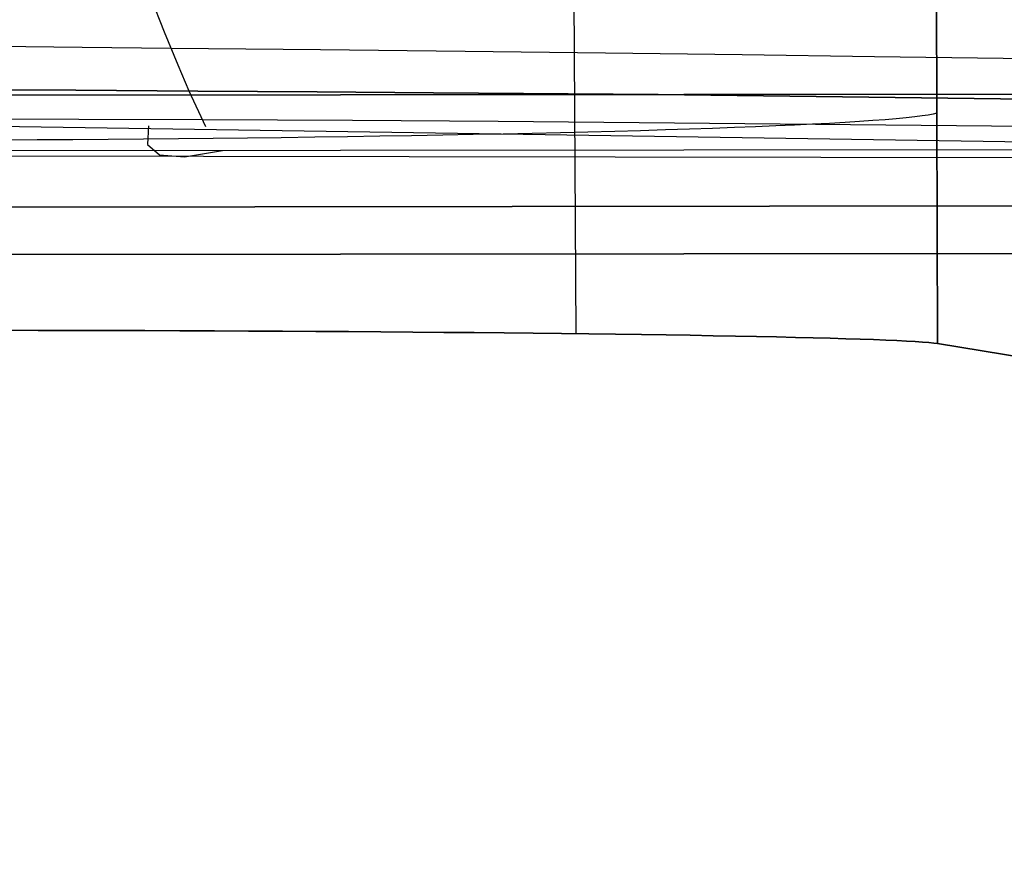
# Model space of a CAD drawing. Header units: millimetres. Extents: x -273 to 273, y -240 to 302.
# Tile 180 of 256: x 195 to 204, y -240 to -232. Entities that reach past the tile are written whole.
import ezdxf

# ---------------------------------------------------------------- set-up
doc = ezdxf.new("R2010")
doc.units = ezdxf.units.MM
doc.header["$MEASUREMENT"] = 0
doc.layers.add('IGES level 1', color=7, linetype='Continuous', true_color=0x3e413d)
doc.layers.add('IGES level 2', color=7, linetype='Continuous', true_color=0x008000)

msp = doc.modelspace()

# ---------------------------------------------------------------- linework, layer by layer
at = {"layer": 'IGES level 1'}
for p, q in [((200.0163, -230.6555, 371.9557), (200.0417, -235.1027, 371.8252)), ((203.5122, -235.1971, 365.062), (203.5024, -230.7933, 365.1773)), ((203.5024, -230.7934, 365.1773), (203.5122, -235.1971, 365.062)), ((244.293, -232.7607, 431.7657), (163.0025, -232.849, 425.2152)), ((163.0026, -232.849, 425.2147), (244.293, -232.7607, 431.7656)), ((203.3656, -233.0133, 366.1491), (203.2946, -233.0223, 366.4886)), ((203.4248, -233.0042, 365.8073), (203.3656, -233.0133, 366.1491)), ((203.472, -232.9951, 365.4637), (203.4248, -233.0042, 365.8073)), ((203.5074, -232.9859, 365.1187), (203.472, -232.9951, 365.4637)), ((201.9599, -233.1088, 369.6714), (201.7675, -233.1168, 369.96)), ((202.1422, -233.1006, 369.3763), (201.9599, -233.1088, 369.6714)), ((202.3141, -233.0924, 369.075), (202.1422, -233.1006, 369.3763)), ((202.4754, -233.0839, 368.7679), (202.3141, -233.0924, 369.075)), ((202.626, -233.0754, 368.4555), (202.4754, -233.0839, 368.7679)), ((202.7657, -233.0668, 368.138), (202.626, -233.0754, 368.4555)), ((202.8943, -233.058, 367.8159), (202.7657, -233.0668, 368.138)), ((203.0116, -233.0492, 367.4894), (202.8943, -233.058, 367.8159)), ((203.1175, -233.0403, 367.1592), (203.0116, -233.0492, 367.4894)), ((203.2118, -233.0313, 366.8254), (203.1175, -233.0403, 367.1592)), ((203.2946, -233.0223, 366.4886), (203.2118, -233.0313, 366.8254)), ((198.4652, -233.2032, 372.975), (198.1602, -233.2082, 373.1405)), ((198.7642, -233.1979, 372.7991), (198.4652, -233.2032, 372.975)), ((199.0569, -233.1924, 372.613), (198.7642, -233.1979, 372.7991)), ((199.343, -233.1866, 372.4167), (199.0569, -233.1924, 372.613)), ((199.6221, -233.1806, 372.2107), (199.343, -233.1866, 372.4167)), ((199.8939, -233.1743, 371.9952), (199.6221, -233.1806, 372.2107)), ((200.158, -233.1679, 371.7703), (199.8939, -233.1743, 371.9952)), ((200.4142, -233.1611, 371.5364), (200.158, -233.1679, 371.7703)), ((200.6621, -233.1542, 371.2938), (200.4142, -233.1611, 371.5364)), ((200.9015, -233.1471, 371.0427), (200.6621, -233.1542, 371.2938)), ((201.132, -233.1398, 370.7834), (200.9015, -233.1471, 371.0427)), ((201.3533, -233.1323, 370.5164), (201.132, -233.1398, 370.7834)), ((201.5653, -233.1246, 370.2418), (201.3533, -233.1323, 370.5164)), ((201.7675, -233.1168, 369.96), (201.5653, -233.1246, 370.2418)), ((194.8687, -233.2429, 374.1813), (194.524, -233.2447, 374.2213)), ((195.2117, -233.2407, 374.1294), (194.8687, -233.2429, 374.1813)), ((195.5528, -233.2383, 374.0657), (195.2117, -233.2407, 374.1294)), ((195.8914, -233.2356, 373.9901), (195.5528, -233.2383, 374.0657)), ((196.2272, -233.2325, 373.9028), (195.8914, -233.2356, 373.9901)), ((196.5597, -233.2292, 373.804), (196.2272, -233.2325, 373.9028)), ((196.8887, -233.2256, 373.6936), (196.5597, -233.2292, 373.804)), ((197.2136, -233.2217, 373.572), (196.8887, -233.2256, 373.6936)), ((197.534, -233.2175, 373.4391), (197.2136, -233.2217, 373.572)), ((197.8497, -233.213, 373.2952), (197.534, -233.2175, 373.4391)), ((198.1602, -233.2082, 373.1405), (197.8497, -233.213, 373.2952)), ((244.3357, -233.8329, 431.3433), (163.031, -233.9221, 424.7934)), ((163.031, -233.9221, 424.7934), (244.3357, -233.8329, 431.3433)), ((244.4375, -234.2869, 430.2938), (163.099, -234.3784, 423.7391)), ((163.099, -234.3784, 423.739), (244.4375, -234.2869, 430.2938)), ((194.5359, -235.07, 374.173), (194.8805, -235.0705, 374.1327)), ((194.8805, -235.0705, 374.1327), (194.536, -235.07, 374.1731)), ((195.2235, -235.0713, 374.0805), (194.8805, -235.0705, 374.1327)), ((194.8805, -235.0705, 374.1327), (195.2234, -235.0713, 374.0804)), ((195.2234, -235.0713, 374.0804), (195.5644, -235.0722, 374.0162)), ((195.5644, -235.0722, 374.0163), (195.2235, -235.0713, 374.0805)), ((195.9029, -235.0732, 373.9404), (195.5644, -235.0722, 374.0163)), ((195.5644, -235.0722, 374.0162), (195.9028, -235.0732, 373.9403)), ((195.9028, -235.0732, 373.9403), (196.2385, -235.0744, 373.8527)), ((196.2385, -235.0744, 373.8528), (195.9029, -235.0732, 373.9404)), ((196.571, -235.0758, 373.7536), (196.2385, -235.0744, 373.8528)), ((196.2385, -235.0744, 373.8527), (196.5709, -235.0758, 373.7535)), ((196.5709, -235.0758, 373.7535), (196.8997, -235.0774, 373.6428)), ((196.8998, -235.0774, 373.6429), (196.571, -235.0758, 373.7536)), ((196.8997, -235.0774, 373.6428), (197.2244, -235.0791, 373.5208)), ((197.2245, -235.0791, 373.5209), (196.8998, -235.0774, 373.6429)), ((197.2244, -235.0791, 373.5208), (197.5447, -235.0809, 373.3876)), ((197.5448, -235.0809, 373.3878), (197.2245, -235.0791, 373.5209)), ((197.5447, -235.0809, 373.3876), (197.8603, -235.0829, 373.2434)), ((197.8603, -235.083, 373.2436), (197.5448, -235.0809, 373.3878)), ((197.8603, -235.0829, 373.2434), (198.1706, -235.0851, 373.0884)), ((198.1706, -235.0851, 373.0885), (197.8603, -235.083, 373.2436)), ((198.4754, -235.0874, 372.9228), (198.1706, -235.0851, 373.0885)), ((198.1706, -235.0851, 373.0884), (198.4753, -235.0874, 372.9227)), ((198.4753, -235.0874, 372.9227), (198.7741, -235.0899, 372.7465)), ((198.7742, -235.0899, 372.7466), (198.4754, -235.0874, 372.9228)), ((198.7741, -235.0899, 372.7465), (199.0667, -235.0925, 372.56)), ((199.0668, -235.0925, 372.5601), (198.7742, -235.0899, 372.7466)), ((199.0667, -235.0925, 372.56), (199.3526, -235.0952, 372.3635)), ((199.3526, -235.0952, 372.3637), (199.0668, -235.0925, 372.5601)), ((199.6316, -235.0981, 372.1574), (199.3526, -235.0952, 372.3637)), ((199.3526, -235.0952, 372.3635), (199.6315, -235.0981, 372.1573)), ((199.6315, -235.0981, 372.1573), (199.903, -235.1011, 371.9415)), ((199.9031, -235.1011, 371.9416), (199.6316, -235.0981, 372.1574)), ((199.903, -235.1011, 371.9415), (200.167, -235.1043, 371.7164)), ((200.1671, -235.1043, 371.7165), (199.9031, -235.1011, 371.9416)), ((200.167, -235.1043, 371.7164), (200.4229, -235.1075, 371.4822)), ((200.4231, -235.1075, 371.4824), (200.1671, -235.1043, 371.7165)), ((200.4229, -235.1075, 371.4822), (200.6706, -235.1109, 371.2394)), ((200.6708, -235.1109, 371.2395), (200.4231, -235.1075, 371.4824)), ((200.6706, -235.1109, 371.2394), (200.9098, -235.1144, 370.9881)), ((200.9099, -235.1144, 370.9882), (200.6708, -235.1109, 371.2395)), ((200.9098, -235.1144, 370.9881), (201.14, -235.118, 370.7287)), ((201.1402, -235.118, 370.7288), (200.9099, -235.1144, 370.9882)), ((201.14, -235.118, 370.7287), (201.3612, -235.1218, 370.4614)), ((201.3613, -235.1218, 370.4615), (201.1402, -235.118, 370.7288)), ((201.3612, -235.1218, 370.4614), (201.5729, -235.1256, 370.1866)), ((201.573, -235.1256, 370.1867), (201.3613, -235.1218, 370.4615)), ((201.5729, -235.1256, 370.1866), (201.775, -235.1295, 369.9047)), ((201.7751, -235.1295, 369.9048), (201.573, -235.1256, 370.1867)), ((201.775, -235.1295, 369.9047), (201.9672, -235.1336, 369.6159)), ((201.9673, -235.1336, 369.616), (201.7751, -235.1295, 369.9048)), ((201.9672, -235.1336, 369.6159), (202.1492, -235.1377, 369.3207)), ((202.1493, -235.1377, 369.3207), (201.9673, -235.1336, 369.616)), ((202.1492, -235.1377, 369.3207), (202.3209, -235.1419, 369.0193)), ((202.321, -235.1419, 369.0193), (202.1493, -235.1377, 369.3207)), ((202.3209, -235.1419, 369.0193), (202.4821, -235.1462, 368.7121)), ((202.4822, -235.1462, 368.7121), (202.321, -235.1419, 369.0193)), ((202.4821, -235.1462, 368.7121), (202.6325, -235.1505, 368.3995)), ((202.6326, -235.1505, 368.3996), (202.4822, -235.1462, 368.7121)), ((202.6325, -235.1505, 368.3995), (202.772, -235.155, 368.0819)), ((202.7721, -235.155, 368.082), (202.6326, -235.1505, 368.3996)), ((202.772, -235.155, 368.0819), (202.9003, -235.1595, 367.7597)), ((202.9004, -235.1595, 367.7597), (202.7721, -235.155, 368.082)), ((202.9003, -235.1595, 367.7597), (203.0175, -235.164, 367.4332)), ((203.0175, -235.164, 367.4332), (202.9004, -235.1595, 367.7597)), ((203.1233, -235.1686, 367.1028), (203.0175, -235.164, 367.4332)), ((203.0175, -235.164, 367.4332), (203.1232, -235.1686, 367.1028)), ((203.1232, -235.1686, 367.1028), (203.2174, -235.1733, 366.769)), ((203.2175, -235.1733, 366.769), (203.1233, -235.1686, 367.1028)), ((203.2174, -235.1733, 366.769), (203.3, -235.178, 366.4321)), ((203.3, -235.178, 366.4321), (203.2175, -235.1733, 366.769)), ((203.3709, -235.1827, 366.0925), (203.3, -235.178, 366.4321)), ((203.3, -235.178, 366.4321), (203.3708, -235.1827, 366.0925)), ((203.3708, -235.1827, 366.0925), (203.4299, -235.1875, 365.7507)), ((203.4299, -235.1875, 365.7507), (203.3709, -235.1827, 366.0925)), ((203.477, -235.1923, 365.407), (203.4299, -235.1875, 365.7507)), ((203.4299, -235.1875, 365.7507), (203.477, -235.1923, 365.407)), ((203.5122, -235.1971, 365.0619), (203.477, -235.1923, 365.407)), ((203.477, -235.1923, 365.407), (203.5122, -235.1971, 365.062)), ((234.5, -240.291), (203.5122, -235.1971, 365.0619)), ((203.5122, -235.1971, 365.062), (234.5, -240.291))]:
    msp.add_line(p, q, dxfattribs=at)
at = {"layer": 'IGES level 2', "color": 31, "true_color": 0xfabe47}
for p, q in [((196.0935, -232.2087, 460.1543), (195.9402, -231.819, 463.303)), ((196.223, -232.5269, 456.9966), (196.0935, -232.2087, 460.1543)), ((195.3007, -232.3555, 458.2189), (194.4299, -232.3471, 457.7486)), ((196.156, -232.364, 458.7023), (195.3007, -232.3555, 458.2189)), ((197.5884, -232.379, 459.5618), (196.156, -232.364, 458.7023)), ((198.9779, -232.3945, 460.4556), (197.5884, -232.379, 459.5618)), ((200.327, -232.4105, 461.3783), (198.9779, -232.3945, 460.4556)), ((201.6369, -232.427, 462.324), (200.327, -232.4105, 461.3783)), ((202.9087, -232.4441, 463.2863), (201.6369, -232.427, 462.324)), ((204.1424, -232.4617, 464.2583), (202.9087, -232.4441, 463.2863)), ((196.3287, -232.7736, 453.8316), (196.223, -232.5269, 456.9966)), ((206.4941, -232.4985, 466.201), (204.1424, -232.4617, 464.2583)), ((163.9396, -232.646, 445.3132), (205.4471, -233.2761, 448.3848)), ((163.9396, -232.646, 445.3132), (205.4471, -233.2761, 448.3848)), ((194.0411, -232.7589, 452.7503), (195.2414, -232.7665, 453.3023)), ((195.2414, -232.7665, 453.3023), (194.0411, -232.7589, 452.7503)), ((195.2414, -232.7665, 453.3023), (196.4133, -232.7742, 453.8744)), ((196.4133, -232.7742, 453.8744), (195.2414, -232.7665, 453.3023)), ((196.49, -233.1186, 447.6645), (196.3287, -232.7736, 453.8316)), ((196.4133, -232.7742, 453.8744), (197.5572, -232.7822, 454.4658)), ((197.5572, -232.7822, 454.4658), (196.4133, -232.7742, 453.8744)), ((197.5572, -232.7822, 454.4658), (198.6741, -232.7905, 455.0741)), ((198.6741, -232.7905, 455.0741), (197.5572, -232.7822, 454.4658)), ((198.6741, -232.7905, 455.0741), (200.8322, -232.8085, 456.3263)), ((200.8322, -232.8085, 456.3263), (198.6741, -232.7905, 455.0741)), ((200.8322, -232.8085, 456.3263), (206.7266, -232.8815, 460.0574)), ((206.7266, -232.8815, 460.0574), (200.8322, -232.8085, 456.3263)), ((195.2698, -233.0457, 448.6463), (194.0543, -233.0407, 448.1746)), ((196.4563, -233.0509, 449.1345), (195.2698, -233.0457, 448.6463)), ((195.9398, -233.1089, 447.6212), (195.9301, -233.2879, 442.6172)), ((197.8975, -233.0576, 449.7662), (196.4563, -233.0509, 449.1345)), ((199.2969, -233.0648, 450.4161), (197.8975, -233.0576, 449.7662)), ((206.8723, -233.1386, 454.177), (199.2969, -233.0648, 450.4161)), ((195.9301, -233.2879, 442.6172), (196.0451, -233.387, 437.6122)), ((164.024, -233.3532, 435.3329), (205.5587, -233.4127, 438.3757)), ((206.1916, -233.3347, 428.3774), (164.5284, -233.3773, 425.3239)), ((206.1916, -233.3347, 428.3774), (164.5284, -233.3773, 425.3239)), ((196.0451, -233.387, 437.6122), (196.2845, -233.4061, 432.6107)), ((196.2845, -233.4061, 432.6107), (196.6483, -233.3453, 427.6171))]:
    msp.add_line(p, q, dxfattribs=at)

doc.saveas('drawing.dxf')
